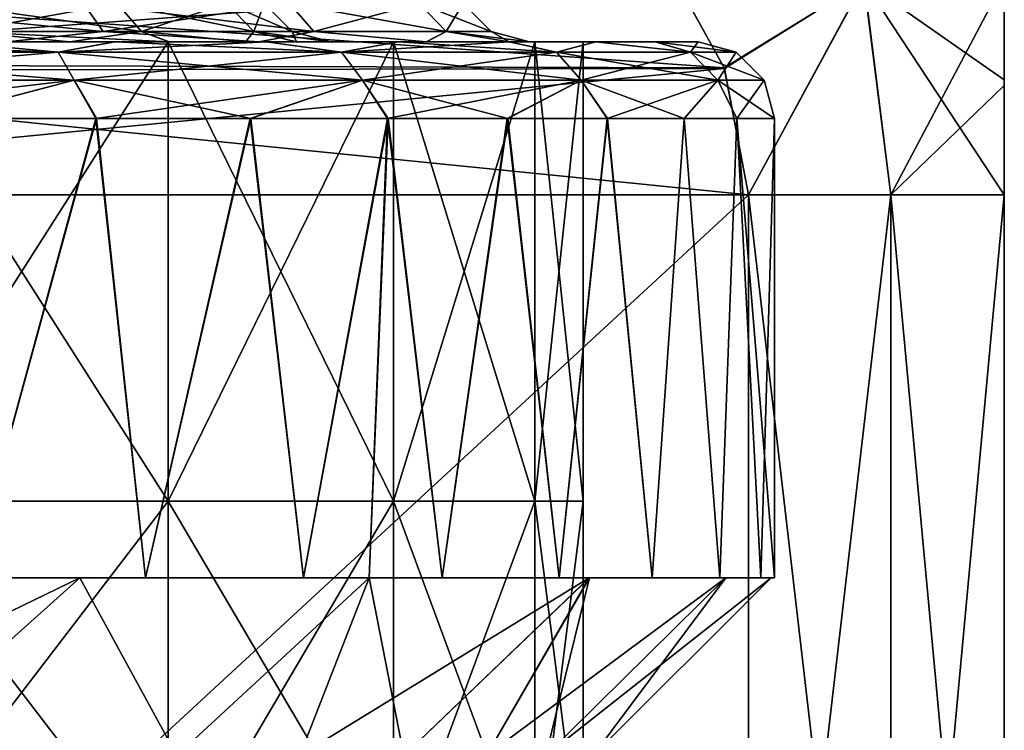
# Model space of a CAD drawing. Header units: metres. Extents: x -90 to 90, y -173 to 74.
# Tile 67 of 256: x -54.43 to -48, y 32.5 to 37.14. Entities that reach past the tile are written whole.
import ezdxf

# ---------------------------------------------------------------- set-up
doc = ezdxf.new("R2010")
doc.units = ezdxf.units.M
doc.layers.add('solid_509418', color=7, linetype='CONTINUOUS')

msp = doc.modelspace()

# ---------------------------------------------------------------- linework, layer by layer
at = {"layer": 'solid_509418'}
for points in [[(-58.179066, 36.81028, 12.805091), (-49.826698, 36.825352, 7.982847), (-50.144356, 37.402458, 8.166248)], [(-58.179066, 36.81028, 12.805091), (-50.144356, 37.402458, 8.166248), (-57.859211, 37.397259, 12.620421)], [(-57.855915, 37.402035, -12.618518), (-49.82856, 36.830101, -7.983922), (-58.162422, 36.85294, -12.795481)], [(-57.855915, 37.402035, -12.618518), (-50.140141, 37.396317, -8.163814), (-49.82856, 36.830101, -7.983922)], [(-48.918247, 37.394688, 6.408926), (-50.144356, 37.402458, 8.166248), (-49.826698, 36.825352, 7.982847)], [(-49.82856, 36.830101, -7.983922), (-50.140141, 37.396317, -8.163814), (-48.915462, 37.394688, -6.404108)], [(-49.669872, 36, -7.892305), (-49.82856, 36.830101, -7.983922), (-48.915462, 37.394688, -6.404108)], [(-48.918247, 37.394688, 6.408926), (-49.826698, 36.825352, 7.982847), (-49.669872, 36, 7.892305)], [(-48.918247, 37.394688, 6.408926), (-49.669872, 36, 7.892305), (-48.741669, 36, 6.5)], [(-48.741669, 36, -6.5), (-49.669872, 36, -7.892305), (-48.915462, 37.394688, -6.404108)], [(-48, 36.750671, 4.850274), (-48, 37.40015, 4.45404), (-48.918247, 37.394688, 6.408926)], [(-48.918247, 37.394688, 6.408926), (-48.741669, 36, 6.5), (-48, 36, 5)], [(-48, 36.750671, 4.850274), (-48.918247, 37.394688, 6.408926), (-48, 36, 5)], [(-48.741669, 36, -6.5), (-48.915462, 37.394688, -6.404108), (-48, 37.403278, -4.451625)], [(-48.741669, 36, -6.5), (-48, 37.403278, -4.451625), (-48, 36.715286, -4.86436)], [(-48, 37.403278, -4.451625), (-48, 37.40015, 4.45404), (-48, 36.750671, 4.850274)], [(-48, 36.715286, -4.86436), (-48, 37.403278, -4.451625), (-48, 36.750671, 4.850274)], [(-53.883366, 37.066856, -6.116634), (-54.012936, 37.25, -5.987064), (-55.766506, 37.25, -7.332626)], [(-55.674885, 37.066856, -7.491316), (-53.883366, 37.066856, -6.116634), (-55.766506, 37.25, -7.332626)], [(-55.674885, 37.066856, 7.491316), (-55.766506, 37.25, 7.332626), (-54.012936, 37.25, 5.987064)], [(-53.883366, 37.066856, 6.116634), (-55.674885, 37.066856, 7.491316), (-54.012936, 37.25, 5.987064)], [(-53.634712, 37.066986, 3.675), (-53.79332, 37.250225, 3.583428), (-54.932266, 37.250225, 5.067733)], [(-54.802765, 37.066986, 5.197235), (-53.634712, 37.066986, 3.675), (-54.932266, 37.250225, 5.067733)], [(-54.802765, 37.066986, -5.197235), (-54.932266, 37.250225, -5.067733), (-53.79332, 37.250225, -3.583428)], [(-53.634712, 37.066986, -3.675), (-54.802765, 37.066986, -5.197235), (-53.79332, 37.250225, -3.583428)], [(-52.508682, 37.066856, -4.325113), (-52.667374, 37.25, -4.233494), (-54.012936, 37.25, -5.987064)], [(-53.883366, 37.066856, -6.116634), (-52.508682, 37.066856, -4.325113), (-54.012936, 37.25, -5.987064)], [(-53.883366, 37.066856, 6.116634), (-54.012936, 37.25, 5.987064), (-52.667374, 37.25, 4.233494)], [(-52.508682, 37.066856, 4.325113), (-53.883366, 37.066856, 6.116634), (-52.667374, 37.25, 4.233494)], [(-52.900444, 37.066986, 1.90232), (-53.077347, 37.250225, 1.854919), (-53.79332, 37.250225, 3.583428)], [(-53.634712, 37.066986, 3.675), (-52.900444, 37.066986, 1.90232), (-53.79332, 37.250225, 3.583428)], [(-53.634712, 37.066986, -3.675), (-53.79332, 37.250225, -3.583428), (-53.077347, 37.250225, -1.854919)], [(-52.900444, 37.066986, -1.90232), (-53.634712, 37.066986, -3.675), (-53.077347, 37.250225, -1.854919)], [(-52.650002, 37.066986), (-52.833145, 37.250225), (-53.077347, 37.250225, 1.854919)], [(-52.900444, 37.066986, -1.90232), (-53.077347, 37.250225, -1.854919), (-52.833145, 37.250225)], [(-52.900444, 37.066986, 1.90232), (-52.650002, 37.066986), (-53.077347, 37.250225, 1.854919)], [(-52.900444, 37.066986, -1.90232), (-52.833145, 37.250225), (-52.650002, 37.066986)], [(-51.644524, 37.066856, -2.238843), (-51.821518, 37.25, -2.191417), (-52.667374, 37.25, -4.233494)], [(-52.508682, 37.066856, -4.325113), (-51.644524, 37.066856, -2.238843), (-52.667374, 37.25, -4.233494)], [(-52.508682, 37.066856, 4.325113), (-52.667374, 37.25, 4.233494), (-51.821518, 37.25, 2.191417)], [(-51.644524, 37.066856, 2.238843), (-52.508682, 37.066856, 4.325113), (-51.821518, 37.25, 2.191417)], [(-51.349773, 37.066856), (-51.533012, 37.25), (-51.821518, 37.25, -2.191417)], [(-51.644524, 37.066856, 2.238843), (-51.821518, 37.25, 2.191417), (-51.533012, 37.25)], [(-51.644524, 37.066856, -2.238843), (-51.349773, 37.066856), (-51.821518, 37.25, -2.191417)], [(-51.644524, 37.066856, 2.238843), (-51.533012, 37.25), (-51.349773, 37.066856)], [(-53.883366, 37.066856, 6.116634), (-54.50914, 37, 7.004303), (-55.674885, 37.066856, 7.491316)], [(-55.674885, 37.066856, -7.491316), (-54.512707, 37, -7.0071), (-53.883366, 37.066856, -6.116634)], [(-54.802765, 37.066986, 5.197235), (-54.873024, 37, 5.610178), (-54.102058, 37, 4.793149)], [(-54.802765, 37.066986, -5.197235), (-54.100883, 37, -4.791703), (-54.871674, 37, -5.608944)], [(-53.634712, 37.066986, -3.675), (-54.100883, 37, -4.791703), (-54.802765, 37.066986, -5.197235)], [(-54.802765, 37.066986, 5.197235), (-54.102058, 37, 4.793149), (-53.454342, 37, 3.861913)], [(-54.802765, 37.066986, 5.197235), (-53.454342, 37, 3.861913), (-53.634712, 37.066986, 3.675)], [(-53.883366, 37.066856, -6.116634), (-54.512707, 37, -7.0071), (-52.86692, 37, -5.321483)], [(-53.883366, 37.066856, 6.116634), (-52.86438, 37, 5.318075), (-54.50914, 37, 7.004303)], [(-53.634712, 37.066986, -3.675), (-53.453388, 37, -3.860295), (-54.100883, 37, -4.791703)], [(-52.508682, 37.066856, 4.325113), (-52.86438, 37, 5.318075), (-53.883366, 37.066856, 6.116634)], [(-53.883366, 37.066856, -6.116634), (-52.86692, 37, -5.321483), (-52.508682, 37.066856, -4.325113)], [(-53.634712, 37.066986, -3.675), (-52.954956, 37, -2.850851), (-53.453388, 37, -3.860295)], [(-52.900444, 37.066986, -1.90232), (-52.954956, 37, -2.850851), (-53.634712, 37.066986, -3.675)], [(-53.634712, 37.066986, 3.675), (-53.454342, 37, 3.861913), (-52.955605, 37, 2.852452)], [(-53.634712, 37.066986, 3.675), (-52.955605, 37, 2.852452), (-52.900444, 37.066986, 1.90232)], [(-52.900444, 37.066986, 1.90232), (-52.955605, 37, 2.852452), (-52.623055, 37, 1.827752)], [(-52.900444, 37.066986, -1.90232), (-52.62273, 37, -1.826444), (-52.954956, 37, -2.850851)], [(-52.900444, 37.066986, 1.90232), (-52.623055, 37, 1.827752), (-52.400002, 37)], [(-52.900444, 37.066986, 1.90232), (-52.400002, 37), (-52.650002, 37.066986)], [(-52.900444, 37.066986, -1.90232), (-52.650002, 37.066986), (-52.62273, 37, -1.826444)], [(-52.508682, 37.066856, -4.325113), (-52.86692, 37, -5.321483), (-51.774597, 37, -3.398503)], [(-52.508682, 37.066856, 4.325113), (-51.773323, 37, 3.395412), (-52.86438, 37, 5.318075)], [(-52.650002, 37.066986), (-52.400002, 37), (-52.62273, 37, -1.826444)], [(-51.644524, 37.066856, 2.238843), (-51.773323, 37, 3.395412), (-52.508682, 37.066856, 4.325113)], [(-52.508682, 37.066856, -4.325113), (-51.774597, 37, -3.398503), (-51.644524, 37.066856, -2.238843)], [(-51.644524, 37.066856, -2.238843), (-51.774597, 37, -3.398503), (-51.233162, 37, -1.537356)], [(-51.644524, 37.066856, 2.238843), (-51.23283, 37, 1.535482), (-51.773323, 37, 3.395412)], [(-51.644524, 37.066856, -2.238843), (-51.233162, 37, -1.537356), (-51.099998, 37)], [(-51.644524, 37.066856, -2.238843), (-51.099998, 37), (-51.349773, 37.066856)], [(-51.644524, 37.066856, 2.238843), (-51.349773, 37.066856), (-51.23283, 37, 1.535482)], [(-51.349773, 37.066856), (-51.099998, 37), (-51.23283, 37, 1.535482)], [(-58.879383, 37, 7.516929), (-55.375, 37, 8.010735), (-53.459263, 37, 6.540738)], [(-57.781601, 37, 7.269023), (-58.879383, 37, 7.516929), (-53.459263, 37, 6.540738)], [(-56.731438, 37, 6.861231), (-57.781601, 37, 7.269023), (-53.459263, 37, 6.540738)], [(-55.754204, 37, 6.303428), (-56.731438, 37, 6.861231), (-53.459263, 37, 6.540738)], [(-56.729767, 37, -6.860436), (-53.459263, 37, -6.540738), (-55.375, 37, -8.010735)], [(-56.729767, 37, -6.860436), (-55.752682, 37, -6.302403), (-53.459263, 37, -6.540738)], [(-56.549965, 37, -8.204084), (-54.904892, 37, -8.604506), (-53.804859, 37, -7.849723)], [(-54.512707, 37, -7.0071), (-56.549965, 37, -8.204084), (-53.804859, 37, -7.849723)], [(-56.545841, 37, 8.20235), (-53.809349, 37, 7.853261), (-54.909843, 37, 8.607434)], [(-56.545841, 37, 8.20235), (-54.50914, 37, 7.004303), (-53.809349, 37, 7.853261)], [(-54.177467, 36.933144, 8.435397), (-56.365379, 36.933144, 9.583704), (-54.909843, 37, 8.607434)], [(-56.365379, 36.933144, -9.583704), (-54.177467, 36.933144, -8.435397), (-56.096676, 37, -9.20668)], [(-54.177467, 36.933144, -8.435397), (-54.904892, 37, -8.604506), (-56.096676, 37, -9.20668)], [(-55.754204, 37, 6.303428), (-53.459263, 37, 6.540738), (-51.989265, 37, 4.625)], [(-54.873024, 37, 5.610178), (-55.754204, 37, 6.303428), (-51.989265, 37, 4.625)], [(-55.752682, 37, -6.302403), (-54.871674, 37, -5.608944), (-53.459263, 37, -6.540738)], [(-55.375, 37, 8.010735), (-55.375, 34, 8.010735), (-53.459263, 34, 6.540738)], [(-55.375, 37, 8.010735), (-53.459263, 34, 6.540738), (-53.459263, 37, 6.540738)], [(-53.459263, 37, -6.540738), (-53.459263, 34, -6.540738), (-55.375, 34, -8.010735)], [(-55.375, 37, -8.010735), (-53.459263, 37, -6.540738), (-55.375, 34, -8.010735)], [(-54.177467, 36.933144, 8.435397), (-54.909843, 37, 8.607434), (-53.809349, 37, 7.853261)], [(-54.177467, 36.933144, -8.435397), (-53.804859, 37, -7.849723), (-54.904892, 37, -8.604506)], [(-54.102058, 37, 4.793149), (-54.873024, 37, 5.610178), (-51.989265, 37, 4.625)], [(-54.871674, 37, -5.608944), (-54.100883, 37, -4.791703), (-53.459263, 37, -6.540738)], [(-54.512707, 37, -7.0071), (-52.8167, 37, -6.957073), (-51.954571, 37, -5.938709)], [(-52.86692, 37, -5.321483), (-54.512707, 37, -7.0071), (-51.954571, 37, -5.938709)], [(-54.512707, 37, -7.0071), (-53.804859, 37, -7.849723), (-52.8167, 37, -6.957073)], [(-54.50914, 37, 7.004303), (-52.820683, 37, 6.961181), (-53.809349, 37, 7.853261)], [(-54.50914, 37, 7.004303), (-52.86438, 37, 5.318075), (-52.820683, 37, 6.961181)], [(-54.177467, 36.933144, 8.435397), (-53.809349, 37, 7.853261), (-52.820683, 37, 6.961181)], [(-52.327934, 36.933144, 6.796856), (-54.177467, 36.933144, 8.435397), (-52.820683, 37, 6.961181)], [(-54.177467, 36.933144, -8.435397), (-52.327934, 36.933144, -6.796856), (-53.804859, 37, -7.849723)], [(-53.454342, 37, 3.861913), (-54.102058, 37, 4.793149), (-51.989265, 37, 4.625)], [(-54.100883, 37, -4.791703), (-51.989265, 37, -4.625), (-53.459263, 37, -6.540738)], [(-54.100883, 37, -4.791703), (-53.453388, 37, -3.860295), (-51.989265, 37, -4.625)], [(-52.327934, 36.933144, -6.796856), (-52.8167, 37, -6.957073), (-53.804859, 37, -7.849723)], [(-53.459263, 37, 6.540738), (-53.459263, 34, 6.540738), (-51.989265, 34, 4.625)], [(-53.459263, 37, 6.540738), (-51.989265, 34, 4.625), (-51.989265, 37, 4.625)], [(-51.989265, 37, -4.625), (-51.989265, 34, -4.625), (-53.459263, 34, -6.540738)], [(-53.459263, 37, -6.540738), (-51.989265, 37, -4.625), (-53.459263, 34, -6.540738)], [(-53.454342, 37, 3.861913), (-51.989265, 37, 4.625), (-51.065186, 37, 2.394076)], [(-52.955605, 37, 2.852452), (-53.454342, 37, 3.861913), (-51.065186, 37, 2.394076)], [(-53.453388, 37, -3.860295), (-52.954956, 37, -2.850851), (-51.989265, 37, -4.625)], [(-52.623055, 37, 1.827752), (-52.955605, 37, 2.852452), (-51.065186, 37, 2.394076)], [(-52.954956, 37, -2.850851), (-51.065186, 37, -2.394076), (-51.989265, 37, -4.625)], [(-52.954956, 37, -2.850851), (-52.62273, 37, -1.826444), (-51.065186, 37, -2.394076)], [(-52.86692, 37, -5.321483), (-51.231773, 37, -4.807166), (-50.667187, 37, -3.591198)], [(-51.774597, 37, -3.398503), (-52.86692, 37, -5.321483), (-50.667187, 37, -3.591198)], [(-52.86692, 37, -5.321483), (-51.954571, 37, -5.938709), (-51.231773, 37, -4.807166)], [(-52.86438, 37, 5.318075), (-51.958035, 37, 5.943409), (-52.820683, 37, 6.961181)], [(-52.86438, 37, 5.318075), (-51.234615, 37, 4.812351), (-51.958035, 37, 5.943409)], [(-52.86438, 37, 5.318075), (-51.773323, 37, 3.395412), (-51.234615, 37, 4.812351)], [(-52.327934, 36.933144, 6.796856), (-52.820683, 37, 6.961181), (-51.958035, 37, 5.943409)], [(-52.327934, 36.933144, -6.796856), (-51.954571, 37, -5.938709), (-52.8167, 37, -6.957073)], [(-52.623055, 37, 1.827752), (-51.065186, 37, 2.394076), (-50.75, 37)], [(-52.623055, 37, 1.827752), (-50.75, 37), (-52.400002, 37)], [(-52.62273, 37, -1.826444), (-52.400002, 37), (-51.065186, 37, -2.394076)], [(-52.400002, 37), (-50.75, 37), (-51.065186, 37, -2.394076)], [(-52.327934, 36.933144, 6.796856), (-51.958035, 37, 5.943409), (-51.234615, 37, 4.812351)], [(-50.924278, 36.933144, 4.763307), (-52.327934, 36.933144, 6.796856), (-51.234615, 37, 4.812351)], [(-52.327934, 36.933144, -6.796856), (-50.924278, 36.933144, -4.763307), (-51.954571, 37, -5.938709)], [(-51.989265, 37, 4.625), (-51.989265, 34, 4.625), (-51.065186, 34, 2.394076)], [(-51.989265, 37, 4.625), (-51.065186, 34, 2.394076), (-51.065186, 37, 2.394076)], [(-51.065186, 37, -2.394076), (-51.065186, 34, -2.394076), (-51.989265, 34, -4.625)], [(-51.989265, 37, -4.625), (-51.065186, 37, -2.394076), (-51.989265, 34, -4.625)], [(-50.924278, 36.933144, -4.763307), (-51.231773, 37, -4.807166), (-51.954571, 37, -5.938709)], [(-51.774597, 37, -3.398503), (-50.667187, 37, -3.591198), (-50.278427, 37, -2.3448)], [(-51.233162, 37, -1.537356), (-51.774597, 37, -3.398503), (-50.278427, 37, -2.3448)], [(-51.773323, 37, 3.395412), (-50.669178, 37, 3.596351), (-51.234615, 37, 4.812351)], [(-51.773323, 37, 3.395412), (-50.279453, 37, 2.349015), (-50.669178, 37, 3.596351)], [(-51.773323, 37, 3.395412), (-51.23283, 37, 1.535482), (-50.279453, 37, 2.349015)], [(-50.924278, 36.933144, 4.763307), (-51.234615, 37, 4.812351), (-50.669178, 37, 3.596351)], [(-51.233162, 37, -1.537356), (-50.278427, 37, -2.3448), (-50, 37)], [(-51.233162, 37, -1.537356), (-50, 37), (-51.099998, 37)], [(-51.23283, 37, 1.535482), (-51.099998, 37), (-50.279453, 37, 2.349015)], [(-50.924278, 36.933144, -4.763307), (-50.667187, 37, -3.591198), (-51.231773, 37, -4.807166)], [(-51.099998, 37), (-50, 37), (-50.279453, 37, 2.349015)], [(-51.065186, 37, 2.394076), (-51.065186, 34, 2.394076), (-50.75, 34)], [(-50.75, 37), (-50.75, 34), (-51.065186, 34, -2.394076)], [(-51.065186, 37, 2.394076), (-50.75, 34), (-50.75, 37)], [(-51.065186, 37, -2.394076), (-50.75, 37), (-51.065186, 34, -2.394076)], [(-50.048069, 36.933144, 2.452931), (-50.924278, 36.933144, 4.763307), (-50.669178, 37, 3.596351)], [(-50.924278, 36.933144, -4.763307), (-50.048069, 36.933144, -2.452931), (-50.667187, 37, -3.591198)], [(-50.048069, 36.933144, 2.452931), (-50.669178, 37, 3.596351), (-50.279453, 37, 2.349015)], [(-50.048069, 36.933144, -2.452931), (-50.278427, 37, -2.3448), (-50.667187, 37, -3.591198)], [(-50.048069, 36.933144, 2.452931), (-50.279453, 37, 2.349015), (-50, 37)], [(-49.750229, 36.933144), (-50, 37), (-50.278427, 37, -2.3448)], [(-50.048069, 36.933144, -2.452931), (-49.750229, 36.933144), (-50.278427, 37, -2.3448)], [(-50.048069, 36.933144, 2.452931), (-50, 37), (-49.750229, 36.933144)], [(-54.073372, 36.75, -8.586201), (-54.177467, 36.933144, -8.435397), (-56.365379, 36.933144, -9.583704)], [(-56.300404, 36.75, -9.755036), (-54.073372, 36.75, -8.586201), (-56.365379, 36.933144, -9.583704)], [(-56.300404, 36.75, 9.755036), (-56.365379, 36.933144, 9.583704), (-54.177467, 36.933144, 8.435397)], [(-54.073372, 36.75, 8.586201), (-56.300404, 36.75, 9.755036), (-54.177467, 36.933144, 8.435397)], [(-52.190777, 36.75, -6.918367), (-52.327934, 36.933144, -6.796856), (-54.177467, 36.933144, -8.435397)], [(-54.073372, 36.75, -8.586201), (-52.190777, 36.75, -6.918367), (-54.177467, 36.933144, -8.435397)], [(-54.073372, 36.75, 8.586201), (-54.177467, 36.933144, 8.435397), (-52.327934, 36.933144, 6.796856)], [(-52.190777, 36.75, 6.918367), (-54.073372, 36.75, 8.586201), (-52.327934, 36.933144, 6.796856)], [(-50.762028, 36.75, -4.848463), (-50.924278, 36.933144, -4.763307), (-52.327934, 36.933144, -6.796856)], [(-52.190777, 36.75, -6.918367), (-50.762028, 36.75, -4.848463), (-52.327934, 36.933144, -6.796856)], [(-52.190777, 36.75, 6.918367), (-52.327934, 36.933144, 6.796856), (-50.924278, 36.933144, 4.763307)], [(-50.762028, 36.75, 4.848463), (-52.190777, 36.75, 6.918367), (-50.924278, 36.933144, 4.763307)], [(-49.870152, 36.75, -2.496783), (-50.048069, 36.933144, -2.452931), (-50.924278, 36.933144, -4.763307)], [(-50.762028, 36.75, -4.848463), (-49.870152, 36.75, -2.496783), (-50.924278, 36.933144, -4.763307)], [(-50.762028, 36.75, 4.848463), (-50.924278, 36.933144, 4.763307), (-50.048069, 36.933144, 2.452931)], [(-49.870152, 36.75, 2.496783), (-50.762028, 36.75, 4.848463), (-50.048069, 36.933144, 2.452931)], [(-49.566986, 36.75), (-49.750229, 36.933144), (-50.048069, 36.933144, -2.452931)], [(-49.870152, 36.75, 2.496783), (-50.048069, 36.933144, 2.452931), (-49.750229, 36.933144)], [(-49.870152, 36.75, -2.496783), (-49.566986, 36.75), (-50.048069, 36.933144, -2.452931)], [(-49.870152, 36.75, 2.496783), (-49.750229, 36.933144), (-49.566986, 36.75)], [(-58.162422, 36.85294, -12.795481), (-49.669872, 36, -7.892305), (-58.330128, 36, -12.892304)], [(-58.162422, 36.85294, -12.795481), (-49.82856, 36.830101, -7.983922), (-49.669872, 36, -7.892305)], [(-58.330128, 36, 12.892304), (-49.669872, 36, 7.892305), (-49.826698, 36.825352, 7.982847)], [(-58.179066, 36.81028, 12.805091), (-58.330128, 36, 12.892304), (-49.826698, 36.825352, 7.982847)], [(-54.073372, 36.75, 8.586201), (-56.207619, 36.5, 9.791212), (-56.300404, 36.75, 9.755036)], [(-56.300404, 36.75, -9.755036), (-55.026455, 36.5, -9.247371), (-54.073372, 36.75, -8.586201)], [(-54.073372, 36.75, 8.586201), (-55.031868, 36.5, 9.250278), (-56.207619, 36.5, 9.791212)], [(-54.073372, 36.75, 8.586201), (-53.931732, 36.5, 8.568905), (-55.031868, 36.5, 9.250278)], [(-54.073372, 36.75, -8.586201), (-55.026455, 36.5, -9.247371), (-53.926739, 36.5, -8.565367)], [(-52.190777, 36.75, 6.918367), (-53.931732, 36.5, 8.568905), (-54.073372, 36.75, 8.586201)], [(-54.073372, 36.75, -8.586201), (-53.926739, 36.5, -8.565367), (-52.920578, 36.5, -7.754467)], [(-54.073372, 36.75, -8.586201), (-52.920578, 36.5, -7.754467), (-52.190777, 36.75, -6.918367)], [(-52.190777, 36.75, 6.918367), (-52.925072, 36.5, 7.758569), (-53.931732, 36.5, 8.568905)], [(-52.190777, 36.75, 6.918367), (-52.026794, 36.5, 6.832131), (-52.925072, 36.5, 7.758569)], [(-52.190777, 36.75, -6.918367), (-52.920578, 36.5, -7.754467), (-52.022804, 36.5, -6.827472)], [(-50.762028, 36.75, 4.848463), (-52.026794, 36.5, 6.832131), (-52.190777, 36.75, 6.918367)], [(-52.190777, 36.75, -6.918367), (-52.022804, 36.5, -6.827472), (-51.241936, 36.5, -5.791915)], [(-52.190777, 36.75, -6.918367), (-51.241936, 36.5, -5.791915), (-50.762028, 36.75, -4.848463)], [(-50.762028, 36.75, 4.848463), (-51.245407, 36.5, 5.797166), (-52.026794, 36.5, 6.832131)], [(-50.762028, 36.75, 4.848463), (-50.593815, 36.5, 4.666227), (-51.245407, 36.5, 5.797166)], [(-50.762028, 36.75, -4.848463), (-51.241936, 36.5, -5.791915), (-50.591034, 36.5, -4.66062)], [(-49.870152, 36.75, 2.496783), (-50.593815, 36.5, 4.666227), (-50.762028, 36.75, 4.848463)], [(-50.762028, 36.75, -4.848463), (-50.591034, 36.5, -4.66062), (-50.089355, 36.5, -3.468307)], [(-50.762028, 36.75, -4.848463), (-50.089355, 36.5, -3.468307), (-49.870152, 36.75, -2.496783)], [(-49.870152, 36.75, 2.496783), (-50.091228, 36.5, 3.473655), (-50.593815, 36.5, 4.666227)], [(-49.870152, 36.75, 2.496783), (-49.747353, 36.5, 2.265668), (-50.091228, 36.5, 3.473655)], [(-49.870152, 36.75, -2.496783), (-50.089355, 36.5, -3.468307), (-49.746418, 36.5, -2.261427)], [(-49.870152, 36.75, -2.496783), (-49.746418, 36.5, -2.261427), (-49.5, 36.5)], [(-49.870152, 36.75, -2.496783), (-49.5, 36.5), (-49.566986, 36.75)], [(-49.870152, 36.75, 2.496783), (-49.566986, 36.75), (-49.747353, 36.5, 2.265668)], [(-49.566986, 36.75), (-49.5, 36.5), (-49.747353, 36.5, 2.265668)], [(-48, 36, -5), (-48.741669, 36, -6.5), (-48, 36.715286, -4.86436)], [(-48, 36.715286, -4.86436), (-48, 36.750671, 4.850274), (-48, 36, 5)], [(-48, 36, -5), (-48, 36.715286, -4.86436), (-48, 36, 5)], [(-55.031868, 36.5, 9.250278), (-53.931732, 36.5, 8.568905), (-54.749802, 33.5, 9.093096)], [(-53.926739, 36.5, -8.565367), (-55.026455, 36.5, -9.247371), (-54.749802, 33.5, -9.093096)], [(-53.926739, 36.5, -8.565367), (-54.749802, 33.5, -9.093096), (-53.607792, 33.5, -8.329994)], [(-53.931732, 36.5, 8.568905), (-53.607792, 33.5, 8.329994), (-54.749802, 33.5, 9.093096)], [(-53.931732, 36.5, 8.568905), (-52.925072, 36.5, 7.758569), (-53.607792, 33.5, 8.329994)], [(-52.920578, 36.5, -7.754467), (-53.926739, 36.5, -8.565367), (-53.607792, 33.5, -8.329994)], [(-52.920578, 36.5, -7.754467), (-53.607792, 33.5, -8.329994), (-52.575172, 33.5, -7.424366)], [(-52.925072, 36.5, 7.758569), (-52.575172, 33.5, 7.424366), (-53.607792, 33.5, 8.329994)], [(-52.925072, 36.5, 7.758569), (-52.026794, 36.5, 6.832131), (-52.575172, 33.5, 7.424366)], [(-52.022804, 36.5, -6.827472), (-52.920578, 36.5, -7.754467), (-52.575172, 33.5, -7.424366)], [(-52.022804, 36.5, -6.827472), (-52.575172, 33.5, -7.424366), (-52.146999, 33.5, -6.936101)], [(-52.147583, 33.5, 6.936769), (-52.575172, 33.5, 7.424366), (-52.026794, 36.5, 6.832131)], [(-52.026794, 36.5, 6.832131), (-51.669609, 33.5, 6.391714), (-52.147583, 33.5, 6.936769)], [(-52.146999, 33.5, -6.936101), (-51.669609, 33.5, -6.391714), (-52.022804, 36.5, -6.827472)], [(-52.026794, 36.5, 6.832131), (-51.245407, 36.5, 5.797166), (-51.669609, 33.5, 6.391714)], [(-51.241936, 36.5, -5.791915), (-52.022804, 36.5, -6.827472), (-51.669609, 33.5, -6.391714)], [(-51.241936, 36.5, -5.791915), (-51.669609, 33.5, -6.391714), (-50.90659, 33.5, -5.249712)], [(-51.245407, 36.5, 5.797166), (-50.90659, 33.5, 5.249712), (-51.669609, 33.5, 6.391714)], [(-51.245407, 36.5, 5.797166), (-50.593815, 36.5, 4.666227), (-50.90659, 33.5, 5.249712)], [(-50.591034, 36.5, -4.66062), (-51.241936, 36.5, -5.791915), (-50.90659, 33.5, -5.249712)], [(-50.591034, 36.5, -4.66062), (-50.90659, 33.5, -5.249712), (-50.299168, 33.5, -4.017908)], [(-50.593815, 36.5, 4.666227), (-50.299168, 33.5, 4.017908), (-50.90659, 33.5, 5.249712)], [(-50.593815, 36.5, 4.666227), (-50.091228, 36.5, 3.473655), (-50.299168, 33.5, 4.017908)], [(-50.089355, 36.5, -3.468307), (-50.591034, 36.5, -4.66062), (-50.299168, 33.5, -4.017908)], [(-50.089355, 36.5, -3.468307), (-50.299168, 33.5, -4.017908), (-49.857727, 33.5, -2.717385)], [(-50.091228, 36.5, 3.473655), (-49.857727, 33.5, 2.717385), (-50.299168, 33.5, 4.017908)], [(-50.091228, 36.5, 3.473655), (-49.747353, 36.5, 2.265668), (-49.857727, 33.5, 2.717385)], [(-49.746418, 36.5, -2.261427), (-50.089355, 36.5, -3.468307), (-49.857727, 33.5, -2.717385)], [(-49.746418, 36.5, -2.261427), (-49.857727, 33.5, -2.717385), (-49.589813, 33.5, -1.370399)], [(-49.747353, 36.5, 2.265668), (-49.589813, 33.5, 1.370399), (-49.857727, 33.5, 2.717385)], [(-49.747353, 36.5, 2.265668), (-49.5, 36.5), (-49.589813, 33.5, 1.370399)], [(-49.746418, 36.5, -2.261427), (-49.589813, 33.5, -1.370399), (-49.5, 33.5)], [(-49.746418, 36.5, -2.261427), (-49.5, 33.5), (-49.5, 36.5)], [(-49.5, 36.5), (-49.5, 33.5), (-49.589813, 33.5, 1.370399)], [(-58.330128, 28, 12.892304), (-49.669872, 36, 7.892305), (-58.330128, 36, 12.892304)], [(-58.330128, 28, 12.892304), (-49.669872, 28, 7.892305), (-49.669872, 36, 7.892305)], [(-49.669872, 28, -7.892305), (-58.330128, 36, -12.892304), (-49.669872, 36, -7.892305)], [(-58.330128, 28, -12.892304), (-58.330128, 36, -12.892304), (-49.669872, 28, -7.892305)], [(-48.741669, 28, 6.5), (-48.741669, 36, 6.5), (-49.669872, 36, 7.892305)], [(-49.669872, 28, 7.892305), (-48.741669, 28, 6.5), (-49.669872, 36, 7.892305)], [(-49.669872, 28, -7.892305), (-49.669872, 36, -7.892305), (-48.741669, 36, -6.5)], [(-48.741669, 28, -6.5), (-49.669872, 28, -7.892305), (-48.741669, 36, -6.5)], [(-48, 28, 5), (-48, 36, 5), (-48.741669, 36, 6.5)], [(-48.741669, 28, 6.5), (-48, 28, 5), (-48.741669, 36, 6.5)], [(-48.741669, 28, -6.5), (-48.741669, 36, -6.5), (-48, 36, -5)], [(-48.741669, 28, -6.5), (-48, 36, -5), (-48, 28, -5)], [(-48, 36, -5), (-48, 36, 5), (-48, 28, 5)], [(-48, 28, -5), (-48, 36, -5), (-48, 28, 5)], [(-53.459263, 34, 6.540738), (-66.540741, 34, 6.540738), (-68.010735, 34, 4.625)], [(-60.867996, 34, 4.924071), (-53.459263, 34, 6.540738), (-68.010735, 34, 4.625)], [(-66.540741, 34, -6.540738), (-51.989265, 34, -4.625), (-59.132004, 34, -4.924071)], [(-53.459263, 34, 6.540738), (-55.375, 34, 8.010735), (-66.540741, 34, 6.540738)], [(-66.540741, 34, -6.540738), (-53.459263, 34, -6.540738), (-51.989265, 34, -4.625)], [(-66.540741, 34, -6.540738), (-64.625, 34, -8.010735), (-53.459263, 34, -6.540738)], [(-64.625, 34, -8.010735), (-55.375, 34, -8.010735), (-53.459263, 34, -6.540738)], [(-60.867996, 34, 4.924071), (-59.132004, 34, 4.924071), (-53.459263, 34, 6.540738)], [(-51.989265, 34, -4.625), (-57.500237, 34, -4.330198), (-59.132004, 34, -4.924071)], [(-59.132004, 34, 4.924071), (-51.989265, 34, 4.625), (-53.459263, 34, 6.540738)], [(-59.132004, 34, 4.924071), (-57.500237, 34, 4.330198), (-51.989265, 34, 4.625)], [(-51.065186, 34, -2.394076), (-56.169773, 34, -3.213825), (-57.500237, 34, -4.330198)], [(-51.989265, 34, -4.625), (-51.065186, 34, -2.394076), (-57.500237, 34, -4.330198)], [(-57.500237, 34, 4.330198), (-56.169773, 34, 3.213825), (-51.989265, 34, 4.625)], [(-51.065186, 34, -2.394076), (-55.301464, 34, -1.709797), (-56.169773, 34, -3.213825)], [(-56.169773, 34, 3.213825), (-51.065186, 34, 2.394076), (-51.989265, 34, 4.625)], [(-56.169773, 34, 3.213825), (-55.301464, 34, 1.709797), (-51.065186, 34, 2.394076)], [(-53.459194, 34, 6.540658), (-55.374912, 34, -8.010679), (-54.583557, 34, -0.955065)], [(-55.374912, 34, 8.010679), (-53.459194, 34, 6.540658), (-55.236862, 34, 2.75)], [(-53.459194, 34, 6.540658), (-53.459194, 34, -6.540658), (-55.374912, 34, -8.010679)], [(-55.374912, 31.5, -8.010679), (-55.374912, 34, -8.010679), (-53.459194, 34, -6.540658)], [(-53.459194, 31.5, -6.540658), (-55.374912, 31.5, -8.010679), (-53.459194, 34, -6.540658)], [(-53.459194, 31.5, 6.540658), (-53.459194, 34, 6.540658), (-55.374912, 34, 8.010679)], [(-55.374912, 31.5, 8.010679), (-53.459194, 31.5, 6.540658), (-55.374912, 34, 8.010679)], [(-50.75, 34), (-55, 34), (-55.301464, 34, -1.709797)], [(-55.301464, 34, 1.709797), (-55, 34), (-51.065186, 34, 2.394076)], [(-51.065186, 34, -2.394076), (-50.75, 34), (-55.301464, 34, -1.709797)], [(-53.459194, 34, 6.540658), (-54.583557, 34, 0.955065), (-55.236862, 34, 2.75)], [(-50.75, 34), (-51.065186, 34, 2.394076), (-55, 34)], [(-53.459194, 34, 6.540658), (-54.583557, 34, -0.955065), (-54.583557, 34, 0.955065)], [(-51.989235, 34, 4.624923), (-51.989235, 34, -4.624923), (-53.459194, 34, -6.540658)], [(-53.459194, 31.5, -6.540658), (-53.459194, 34, -6.540658), (-51.989235, 34, -4.624923)], [(-53.459194, 34, 6.540658), (-51.989235, 34, 4.624923), (-53.459194, 34, -6.540658)], [(-51.989235, 31.5, -4.624923), (-53.459194, 31.5, -6.540658), (-51.989235, 34, -4.624923)], [(-51.989235, 31.5, 4.624923), (-51.989235, 34, 4.624923), (-53.459194, 34, 6.540658)], [(-53.459194, 31.5, 6.540658), (-51.989235, 31.5, 4.624923), (-53.459194, 34, 6.540658)], [(-51.065186, 34, 2.394029), (-51.065186, 34, -2.394029), (-51.989235, 34, -4.624923)], [(-51.989235, 31.5, -4.624923), (-51.989235, 34, -4.624923), (-51.065186, 34, -2.394029)], [(-51.989235, 34, 4.624923), (-51.065186, 34, 2.394029), (-51.989235, 34, -4.624923)], [(-51.065186, 31.5, -2.394029), (-51.989235, 31.5, -4.624923), (-51.065186, 34, -2.394029)], [(-51.065186, 31.5, 2.394029), (-51.065186, 34, 2.394029), (-51.989235, 34, 4.624923)], [(-51.989235, 31.5, 4.624923), (-51.065186, 31.5, 2.394029), (-51.989235, 34, 4.624923)], [(-51.065186, 34, 2.394029), (-50.750015, 34), (-51.065186, 34, -2.394029)], [(-51.065186, 31.5, -2.394029), (-51.065186, 34, -2.394029), (-50.750015, 34)], [(-50.750015, 31.5), (-50.750015, 34), (-51.065186, 34, 2.394029)], [(-50.750015, 31.5), (-51.065186, 31.5, -2.394029), (-50.750015, 34)], [(-51.065186, 31.5, 2.394029), (-50.750015, 31.5), (-51.065186, 34, 2.394029)], [(-54.036823, 33.5, 8.614995), (-55.332489, 32.338001, 8.061817), (-56.427856, 32.338001, 8.603392)], [(-54.036823, 33.5, 8.614995), (-56.427856, 32.338001, 8.603392), (-56.277115, 33.5, 9.793649)], [(-54.036823, 33.5, 8.614995), (-56.277115, 33.5, 9.793649), (-54.749802, 33.5, 9.093096)], [(-56.276264, 33.5, -9.793325), (-54.03611, 33.5, -8.614504), (-55.981655, 33.5, -9.700607)], [(-55.331738, 32.338001, -8.06138), (-54.03611, 33.5, -8.614504), (-56.276264, 33.5, -9.793325)], [(-54.03611, 33.5, -8.614504), (-54.749802, 33.5, -9.093096), (-55.981655, 33.5, -9.700607)], [(-54.036823, 33.5, 8.614995), (-53.404068, 32.338001, 6.578163), (-55.332489, 32.338001, 8.061817)], [(-53.403477, 32.338001, -6.577569), (-54.03611, 33.5, -8.614504), (-55.331738, 32.338001, -8.06138)], [(-54.03611, 33.5, -8.614504), (-53.607792, 33.5, -8.329994), (-54.749802, 33.5, -9.093096)], [(-54.036823, 33.5, 8.614995), (-54.749802, 33.5, 9.093096), (-53.607792, 33.5, 8.329994)], [(-52.14761, 33.5, 6.936747), (-53.404068, 32.338001, 6.578163), (-54.036823, 33.5, 8.614995)], [(-54.036823, 33.5, 8.614995), (-53.607792, 33.5, 8.329994), (-52.575172, 33.5, 7.424366)], [(-52.14761, 33.5, 6.936747), (-54.036823, 33.5, 8.614995), (-52.575172, 33.5, 7.424366)], [(-54.03611, 33.5, -8.614504), (-52.147022, 33.5, -6.936081), (-53.607792, 33.5, -8.329994)], [(-53.403477, 32.338001, -6.577569), (-52.147022, 33.5, -6.936081), (-54.03611, 33.5, -8.614504)], [(-52.147022, 33.5, -6.936081), (-52.575172, 33.5, -7.424366), (-53.607792, 33.5, -8.329994)], [(-52.14761, 33.5, 6.936747), (-52.600639, 32.337997, 5.659327), (-53.404068, 32.338001, 6.578163)], [(-52.600082, 32.337997, -5.6586), (-52.147022, 33.5, -6.936081), (-53.403477, 32.338001, -6.577569)], [(-50.709599, 33.5, 4.84375), (-51.921726, 32.337997, 4.638971), (-52.600639, 32.337997, 5.659327)], [(-50.709599, 33.5, 4.84375), (-52.600639, 32.337997, 5.659327), (-52.14761, 33.5, 6.936747)], [(-51.92123, 32.338001, -4.638105), (-52.147022, 33.5, -6.936081), (-52.600082, 32.337997, -5.6586)], [(-52.14761, 33.5, 6.936747), (-52.575172, 33.5, 7.424366), (-52.147583, 33.5, 6.936769)], [(-52.146999, 33.5, -6.936101), (-52.575172, 33.5, -7.424366), (-52.147022, 33.5, -6.936081)], [(-52.14761, 33.5, 6.936747), (-51.669609, 33.5, 6.391714), (-50.90659, 33.5, 5.249712)], [(-50.709599, 33.5, 4.84375), (-52.14761, 33.5, 6.936747), (-50.90659, 33.5, 5.249712)], [(-52.147583, 33.5, 6.936769), (-51.669609, 33.5, 6.391714), (-52.14761, 33.5, 6.936747)], [(-52.147022, 33.5, -6.936081), (-51.669609, 33.5, -6.391714), (-52.146999, 33.5, -6.936101)], [(-52.147022, 33.5, -6.936081), (-50.709114, 33.5, -4.842816), (-51.669609, 33.5, -6.391714)], [(-51.92123, 32.338001, -4.638105), (-50.709114, 33.5, -4.842816), (-52.147022, 33.5, -6.936081)], [(-50.709599, 33.5, 4.84375), (-51.381706, 32.338001, 3.536036), (-51.921726, 32.337997, 4.638971)], [(-51.381336, 32.338001, -3.535136), (-50.709114, 33.5, -4.842816), (-51.92123, 32.338001, -4.638105)], [(-50.709114, 33.5, -4.842816), (-50.90659, 33.5, -5.249712), (-51.669609, 33.5, -6.391714)], [(-49.817612, 33.5, 2.468919), (-50.992756, 32.337997, 2.376566), (-51.381706, 32.338001, 3.536036)], [(-49.817612, 33.5, 2.468919), (-51.381706, 32.338001, 3.536036), (-50.709599, 33.5, 4.84375)], [(-50.992558, 32.337997, -2.375814), (-50.709114, 33.5, -4.842816), (-51.381336, 32.338001, -3.535136)], [(-49.522499, 33.5), (-50.684502, 32.338001), (-50.992756, 32.337997, 2.376566)], [(-49.817612, 33.5, 2.468919), (-49.522499, 33.5), (-50.992756, 32.337997, 2.376566)], [(-50.992558, 32.337997, -2.375814), (-50.684502, 32.338001), (-49.817432, 33.5, -2.468193)], [(-50.992558, 32.337997, -2.375814), (-49.817432, 33.5, -2.468193), (-50.709114, 33.5, -4.842816)], [(-50.709114, 33.5, -4.842816), (-50.299168, 33.5, -4.017908), (-50.90659, 33.5, -5.249712)], [(-50.709599, 33.5, 4.84375), (-50.90659, 33.5, 5.249712), (-50.299168, 33.5, 4.017908)], [(-50.709599, 33.5, 4.84375), (-50.299168, 33.5, 4.017908), (-49.857727, 33.5, 2.717385)], [(-49.817612, 33.5, 2.468919), (-50.709599, 33.5, 4.84375), (-49.857727, 33.5, 2.717385)], [(-50.709114, 33.5, -4.842816), (-49.817432, 33.5, -2.468193), (-50.299168, 33.5, -4.017908)], [(-49.817432, 33.5, -2.468193), (-50.684502, 32.338001), (-49.522499, 33.5)], [(-49.817432, 33.5, -2.468193), (-49.857727, 33.5, -2.717385), (-50.299168, 33.5, -4.017908)], [(-49.817432, 33.5, -2.468193), (-49.589813, 33.5, -1.370399), (-49.857727, 33.5, -2.717385)], [(-49.817612, 33.5, 2.468919), (-49.857727, 33.5, 2.717385), (-49.589813, 33.5, 1.370399)], [(-49.817612, 33.5, 2.468919), (-49.589813, 33.5, 1.370399), (-49.5, 33.5)], [(-49.817612, 33.5, 2.468919), (-49.5, 33.5), (-49.522499, 33.5)], [(-49.817432, 33.5, -2.468193), (-49.522499, 33.5), (-49.589813, 33.5, -1.370399)], [(-49.522499, 33.5), (-49.5, 33.5), (-49.589813, 33.5, -1.370399)]]:
    msp.add_3dface(points, dxfattribs=at)

doc.saveas('drawing.dxf')
